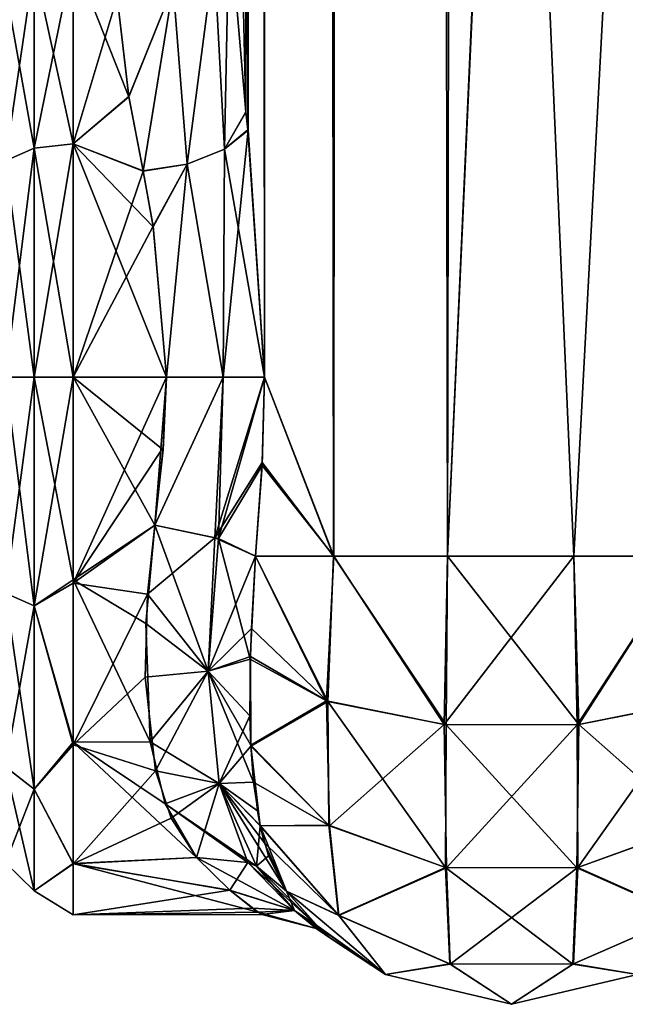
# Model space of a CAD drawing. Extents: x -23 to 700, y -2000 to 0.
# Tile 80 of 196: x 645 to 672, y -2000 to -1956. Entities that reach past the tile are written whole.
import ezdxf

# ---------------------------------------------------------------- set-up
doc = ezdxf.new("R2010")
doc.units = 0
doc.header["$LTSCALE"] = 65.149826
for name, color, linetype in [('1005', 7, 'CONTINUOUS'), ('1006', 7, 'CONTINUOUS'), ('1017', 7, 'CONTINUOUS'), ('1018', 7, 'CONTINUOUS'), ('1020', 7, 'CONTINUOUS'), ('1021', 7, 'CONTINUOUS'), ('1022', 7, 'CONTINUOUS'), ('1025', 7, 'CONTINUOUS'), ('1026', 7, 'CONTINUOUS'), ('1055', 7, 'CONTINUOUS'), ('1056', 7, 'CONTINUOUS'), ('1057', 7, 'CONTINUOUS'), ('1058', 7, 'CONTINUOUS'), ('1059', 7, 'CONTINUOUS'), ('1063', 7, 'CONTINUOUS'), ('1064', 7, 'CONTINUOUS')]:
    doc.layers.add(name, color=color, linetype=linetype)

msp = doc.modelspace()

# ---------------------------------------------------------------- linework, layer by layer
at = {"layer": '1005', "linetype": 'CONTINUOUS'}
for points in [[(654.55, -83.45, 53.5), (654.45, -1928.15, 53.5), (655.202, -1960.168, 57.769), (654.55, -83.45, 53.5)], [(655.292, -1960.973, 58.011), (656.024, -1972, 59.571), (654.55, -83.45, 53.5), (655.292, -1960.973, 58.011)], [(654.55, -83.45, 53.5), (656.024, -1972, 59.571), (656.2, -83.45, 59.707), (654.55, -83.45, 53.5)], [(655.202, -1960.168, 57.769), (655.292, -1960.973, 58.011), (654.55, -83.45, 53.5), (655.202, -1960.168, 57.769)], [(656.024, -1972, 59.571), (659.109, -1980, 63.235), (656.2, -83.45, 59.707), (656.024, -1972, 59.571)], [(656.2, -83.45, 59.707), (659.109, -1980, 63.235), (660.722, -83.45, 64.28), (656.2, -83.45, 59.707)], [(659.109, -1980, 63.235), (664.187, -1980, 65.691), (660.722, -83.45, 64.28), (659.109, -1980, 63.235)], [(664.187, -1980, 65.691), (667.05, -1916.55, 66), (660.722, -83.45, 64.28), (664.187, -1980, 65.691)], [(669.819, -1980, 65.666), (667.05, -1916.55, 66), (664.187, -1980, 65.691), (669.819, -1980, 65.666)], [(673.208, -1916.55, 64.321), (667.05, -1916.55, 66), (669.819, -1980, 65.666), (673.208, -1916.55, 64.321)], [(674.862, -1980, 63.178), (673.208, -1916.55, 64.321), (669.819, -1980, 65.666), (674.862, -1980, 63.178)], [(654.45, -1951.49, 53.502), (655.202, -1960.168, 57.769), (654.45, -1928.15, 53.5), (654.45, -1951.49, 53.502)], [(655.925, -1975.817, 59.39), (659.109, -1980, 63.235), (656.024, -1972, 59.571), (655.925, -1975.817, 59.39)], [(655.622, -1980, 58.785), (659.109, -1980, 63.235), (655.925, -1975.817, 59.39), (655.622, -1980, 58.785)]]:
    msp.add_3dface(points, dxfattribs=at)
at = {"layer": '1006', "linetype": 'CONTINUOUS'}
for points in [[(655.202, -1960.174, 8.229), (654.45, -1951.488, 12.5), (656.2, -83.45, 6.293), (655.202, -1960.174, 8.229)], [(655.293, -1960.98, 7.988), (655.202, -1960.174, 8.229), (656.2, -83.45, 6.293), (655.293, -1960.98, 7.988)], [(656.024, -1972, 6.429), (655.293, -1960.98, 7.988), (656.2, -83.45, 6.293), (656.024, -1972, 6.429)], [(659.122, -1980, 2.755), (656.024, -1972, 6.429), (656.2, -83.45, 6.293), (659.122, -1980, 2.755)], [(660.722, -83.45, 1.72), (659.122, -1980, 2.755), (656.2, -83.45, 6.293), (660.722, -83.45, 1.72)], [(664.196, -1980, 0.307), (659.122, -1980, 2.755), (660.722, -83.45, 1.72), (664.196, -1980, 0.307)], [(667.05, -83.45), (664.196, -1980, 0.307), (660.722, -83.45, 1.72), (667.05, -83.45)], [(667.05, -1916.55), (664.196, -1980, 0.307), (667.05, -83.45), (667.05, -1916.55)], [(669.822, -1980, 0.334), (664.196, -1980, 0.307), (667.05, -1916.55), (669.822, -1980, 0.334)], [(673.208, -1916.55, 1.679), (669.822, -1980, 0.334), (667.05, -1916.55), (673.208, -1916.55, 1.679)], [(674.859, -1980, 2.82), (669.822, -1980, 0.334), (673.208, -1916.55, 1.679), (674.859, -1980, 2.82)], [(655.919, -1975.946, 6.621), (656.024, -1972, 6.429), (659.122, -1980, 2.755), (655.919, -1975.946, 6.621)], [(655.622, -1980, 7.216), (655.919, -1975.946, 6.621), (659.122, -1980, 2.755), (655.622, -1980, 7.216)]]:
    msp.add_3dface(points, dxfattribs=at)
at = {"layer": '1017', "linetype": 'CONTINUOUS'}
for points in [[(651.507, -1975.252, 9.221), (651.13, -1978.62, 9.931), (647.5, -1972, 9), (651.507, -1975.252, 9.221)], [(647.5, -1972, 9), (651.13, -1978.62, 9.931), (647.5, -1981.056, 10.774), (647.5, -1972, 9)], [(651.653, -1972, 9), (651.507, -1975.252, 9.221), (647.5, -1972, 9), (651.653, -1972, 9)], [(647.5, -1972, 57), (647.5, -1981.204, 55.165), (651.653, -1972, 57), (647.5, -1972, 57)], [(651.653, -1972, 57), (647.5, -1981.204, 55.165), (651.512, -1975.153, 56.792), (651.653, -1972, 57)], [(647.5, -1981.204, 55.165), (651.13, -1978.62, 56.069), (651.512, -1975.153, 56.792), (647.5, -1981.204, 55.165)], [(650.814, -1981.695, 54.955), (651.13, -1978.62, 56.069), (647.5, -1981.204, 55.165), (650.814, -1981.695, 54.955)], [(651.13, -1978.62, 9.931), (650.734, -1982.998, 11.668), (647.5, -1981.056, 10.774), (651.13, -1978.62, 9.931)], [(650.734, -1982.998, 11.668), (650.935, -1988.283, 15.368), (647.5, -1981.056, 10.774), (650.734, -1982.998, 11.668)], [(647.5, -1981.056, 10.774), (650.935, -1988.283, 15.368), (647.5, -1988.302, 15.386), (647.5, -1981.056, 10.774)], [(647.5, -1988.425, 50.499), (650.814, -1981.695, 54.955), (647.5, -1981.204, 55.165), (647.5, -1988.425, 50.499)], [(650.709, -1985.399, 52.911), (650.814, -1981.695, 54.955), (647.5, -1988.425, 50.499), (650.709, -1985.399, 52.911)], [(651.172, -1989.581, 49.337), (650.709, -1985.399, 52.911), (647.5, -1988.425, 50.499), (651.172, -1989.581, 49.337)], [(650.935, -1988.283, 15.368), (651.604, -1991.055, 18.409), (647.5, -1988.302, 15.386), (650.935, -1988.283, 15.368)], [(651.604, -1991.055, 18.409), (652.993, -1993.453, 22.241), (647.5, -1988.302, 15.386), (651.604, -1991.055, 18.409)], [(647.5, -1988.302, 15.386), (652.993, -1993.453, 22.241), (647.5, -1993.721, 22.792), (647.5, -1988.302, 15.386)], [(647.5, -1993.73, 43.189), (651.172, -1989.581, 49.337), (647.5, -1988.425, 50.499), (647.5, -1993.73, 43.189)], [(651.864, -1991.695, 46.715), (651.172, -1989.581, 49.337), (647.5, -1993.73, 43.189), (651.864, -1991.695, 46.715)], [(652.993, -1993.453, 43.759), (651.864, -1991.695, 46.715), (647.5, -1993.73, 43.189), (652.993, -1993.453, 43.759)], [(654.482, -1994.905, 40.167), (652.993, -1993.453, 43.759), (647.5, -1993.73, 43.189), (654.482, -1994.905, 40.167)], [(652.993, -1993.453, 22.241), (654.502, -1994.922, 25.889), (647.5, -1993.721, 22.792), (652.993, -1993.453, 22.241)], [(654.502, -1994.922, 25.889), (655.747, -1995.884, 30.647), (647.5, -1993.721, 22.792), (654.502, -1994.922, 25.889)], [(647.5, -1993.721, 22.792), (655.747, -1995.884, 30.647), (647.5, -1996, 33.051), (647.5, -1993.721, 22.792)], [(647.5, -1996, 33.051), (654.482, -1994.905, 40.167), (647.5, -1993.73, 43.189), (647.5, -1996, 33.051)], [(655.498, -1995.707, 36.739), (654.482, -1994.905, 40.167), (647.5, -1996, 33.051), (655.498, -1995.707, 36.739)], [(655.905, -1995.994, 33.536), (655.498, -1995.707, 36.739), (647.5, -1996, 33.051), (655.905, -1995.994, 33.536)], [(655.747, -1995.884, 30.647), (655.905, -1995.994, 33.536), (647.5, -1996, 33.051), (655.747, -1995.884, 30.647)]]:
    msp.add_3dface(points, dxfattribs=at)
at = {"layer": '1018', "linetype": 'CONTINUOUS'}
for points in [[(647.5, -1953.229, 47.955), (647.5, -1961.595, 54.627), (649.45, -1955.024, 49.966), (647.5, -1953.229, 47.955)], [(647.5, -1961.598, 11.371), (647.5, -1953.231, 18.042), (649.972, -1959.488, 12.519), (647.5, -1961.598, 11.371)], [(649.972, -1959.488, 12.519), (647.5, -1953.231, 18.042), (649.45, -1955.024, 16.034), (649.972, -1959.488, 12.519)], [(649.45, -1955.024, 49.966), (647.5, -1961.595, 54.627), (649.97, -1959.482, 53.477), (649.45, -1955.024, 49.966)], [(649.97, -1959.482, 53.477), (647.5, -1961.595, 54.627), (650.612, -1962.813, 55.172), (649.97, -1959.482, 53.477)], [(650.61, -1962.798, 10.834), (647.5, -1961.598, 11.371), (649.972, -1959.488, 12.519), (650.61, -1962.798, 10.834)], [(647.5, -1961.595, 54.627), (647.5, -1972, 57), (650.612, -1962.813, 55.172), (647.5, -1961.595, 54.627)], [(651.653, -1972, 9), (647.5, -1972, 9), (647.5, -1961.598, 11.371), (651.653, -1972, 9)], [(651.653, -1972, 9), (647.5, -1961.598, 11.371), (651.069, -1965.293, 9.956), (651.653, -1972, 9)], [(651.069, -1965.293, 9.956), (647.5, -1961.598, 11.371), (650.61, -1962.798, 10.834), (651.069, -1965.293, 9.956)], [(650.612, -1962.813, 55.172), (647.5, -1972, 57), (651.064, -1965.26, 56.034), (650.612, -1962.813, 55.172)], [(647.5, -1972, 57), (651.653, -1972, 57), (651.064, -1965.26, 56.034), (647.5, -1972, 57)]]:
    msp.add_3dface(points, dxfattribs=at)
at = {"layer": '1020', "linetype": 'CONTINUOUS'}
for points in [[(655.622, -1980, 7.216), (658.79, -1986.461, 4.403), (655.396, -1984.599, 8.895), (655.622, -1980, 7.216)], [(655.622, -1980, 7.216), (659.122, -1980, 2.755), (658.79, -1986.461, 4.403), (655.622, -1980, 7.216)], [(659.122, -1980, 2.755), (664.044, -1987.513, 1.861), (658.79, -1986.461, 4.403), (659.122, -1980, 2.755)], [(659.122, -1980, 2.755), (664.196, -1980, 0.307), (664.044, -1987.513, 1.861), (659.122, -1980, 2.755)], [(664.196, -1980, 0.307), (669.822, -1980, 0.334), (664.044, -1987.513, 1.861), (664.196, -1980, 0.307)], [(669.822, -1980, 0.334), (669.973, -1987.521, 1.843), (664.044, -1987.513, 1.861), (669.822, -1980, 0.334)], [(669.822, -1980, 0.334), (674.859, -1980, 2.82), (669.973, -1987.521, 1.843), (669.822, -1980, 0.334)], [(674.859, -1980, 2.82), (675.245, -1986.482, 4.351), (669.973, -1987.521, 1.843), (674.859, -1980, 2.82)], [(658.79, -1986.461, 4.403), (655.419, -1988.427, 11.345), (655.396, -1984.599, 8.895), (658.79, -1986.461, 4.403)], [(658.933, -1992.03, 7.98), (655.419, -1988.427, 11.345), (658.79, -1986.461, 4.403), (658.933, -1992.03, 7.98)], [(664.044, -1987.513, 1.861), (658.933, -1992.03, 7.98), (658.79, -1986.461, 4.403), (664.044, -1987.513, 1.861)], [(675.245, -1986.482, 4.351), (669.998, -1993.898, 6.113), (669.973, -1987.521, 1.843), (675.245, -1986.482, 4.351)], [(675.203, -1992.008, 8.001), (669.998, -1993.898, 6.113), (675.245, -1986.482, 4.351), (675.203, -1992.008, 8.001)], [(664.147, -1993.906, 6.105), (658.933, -1992.03, 7.98), (664.044, -1987.513, 1.861), (664.147, -1993.906, 6.105)], [(669.973, -1987.521, 1.843), (664.147, -1993.906, 6.105), (664.044, -1987.513, 1.861), (669.973, -1987.521, 1.843)], [(669.998, -1993.898, 6.113), (664.147, -1993.906, 6.105), (669.973, -1987.521, 1.843), (669.998, -1993.898, 6.113)], [(655.419, -1988.427, 11.345), (658.933, -1992.03, 7.98), (655.54, -1990.086, 12.828), (655.419, -1988.427, 11.345)], [(658.933, -1992.03, 7.98), (655.83, -1992.018, 15.016), (655.54, -1990.086, 12.828), (658.933, -1992.03, 7.98)], [(655.83, -1992.018, 15.016), (659.347, -1996.03, 13.375), (656.017, -1992.782, 16.059), (655.83, -1992.018, 15.016)], [(659.347, -1996.03, 13.375), (655.83, -1992.018, 15.016), (658.933, -1992.03, 7.98), (659.347, -1996.03, 13.375)], [(664.147, -1993.906, 6.105), (659.347, -1996.03, 13.375), (658.933, -1992.03, 7.98), (664.147, -1993.906, 6.105)], [(675.203, -1992.008, 8.001), (674.773, -1996.015, 13.381), (669.998, -1993.898, 6.113), (675.203, -1992.008, 8.001)], [(656.017, -1992.782, 16.059), (659.347, -1996.03, 13.375), (657.009, -1994.945, 20), (656.017, -1992.782, 16.059)], [(664.314, -1998.204, 12.477), (659.347, -1996.03, 13.375), (664.147, -1993.906, 6.105), (664.314, -1998.204, 12.477)], [(669.998, -1993.898, 6.113), (664.314, -1998.204, 12.477), (664.147, -1993.906, 6.105), (669.998, -1993.898, 6.113)], [(669.811, -1998.198, 12.479), (664.314, -1998.204, 12.477), (669.998, -1993.898, 6.113), (669.811, -1998.198, 12.479)], [(674.773, -1996.015, 13.381), (669.811, -1998.198, 12.479), (669.998, -1993.898, 6.113), (674.773, -1996.015, 13.381)], [(657.009, -1994.945, 20), (659.347, -1996.03, 13.375), (661.429, -1998.665, 20), (657.009, -1994.945, 20)], [(659.347, -1996.03, 13.375), (664.314, -1998.204, 12.477), (661.429, -1998.665, 20), (659.347, -1996.03, 13.375)], [(669.811, -1998.198, 12.479), (674.773, -1996.015, 13.381), (672.671, -1998.665, 20), (669.811, -1998.198, 12.479)], [(661.429, -1998.665, 20), (664.314, -1998.204, 12.477), (667.05, -2000, 20), (661.429, -1998.665, 20)], [(664.314, -1998.204, 12.477), (669.811, -1998.198, 12.479), (667.05, -2000, 20), (664.314, -1998.204, 12.477)], [(667.05, -2000, 20), (669.811, -1998.198, 12.479), (672.671, -1998.665, 20), (667.05, -2000, 20)]]:
    msp.add_3dface(points, dxfattribs=at)
at = {"layer": '1021', "linetype": 'CONTINUOUS'}
for points in [[(657.009, -1994.945, 20), (661.429, -1998.665, 20), (658.437, -1996.559, 26.153), (657.009, -1994.945, 20)], [(657.009, -1994.945, 46), (658.359, -1996.484, 40.257), (661.429, -1998.665, 46), (657.009, -1994.945, 46)], [(659.039, -1997.095, 34.902), (661.429, -1998.665, 20), (658.359, -1996.484, 40.257), (659.039, -1997.095, 34.902)], [(658.359, -1996.484, 40.257), (661.429, -1998.665, 20), (661.429, -1998.665, 46), (658.359, -1996.484, 40.257)], [(658.437, -1996.559, 26.153), (661.429, -1998.665, 20), (658.977, -1997.043, 30.159), (658.437, -1996.559, 26.153)], [(658.977, -1997.043, 30.159), (661.429, -1998.665, 20), (659.039, -1997.095, 34.902), (658.977, -1997.043, 30.159)], [(661.429, -1998.665, 20), (667.05, -2000, 20), (661.429, -1998.665, 46), (661.429, -1998.665, 20)], [(661.429, -1998.665, 46), (667.05, -2000, 20), (667.05, -2000, 46), (661.429, -1998.665, 46)], [(667.05, -2000, 20), (672.671, -1998.665, 20), (667.05, -2000, 46), (667.05, -2000, 20)], [(667.05, -2000, 46), (672.671, -1998.665, 20), (672.671, -1998.665, 46), (667.05, -2000, 46)]]:
    msp.add_3dface(points, dxfattribs=at)
at = {"layer": '1022', "linetype": 'CONTINUOUS'}
for points in [[(658.854, -1986.482, 61.649), (655.622, -1980, 58.785), (655.453, -1983.219, 57.73), (658.854, -1986.482, 61.649)], [(659.109, -1980, 63.235), (655.622, -1980, 58.785), (658.854, -1986.482, 61.649), (659.109, -1980, 63.235)], [(664.126, -1987.521, 64.157), (659.109, -1980, 63.235), (658.854, -1986.482, 61.649), (664.126, -1987.521, 64.157)], [(664.187, -1980, 65.691), (659.109, -1980, 63.235), (664.126, -1987.521, 64.157), (664.187, -1980, 65.691)], [(670.056, -1987.513, 64.139), (664.187, -1980, 65.691), (664.126, -1987.521, 64.157), (670.056, -1987.513, 64.139)], [(669.819, -1980, 65.666), (664.187, -1980, 65.691), (670.056, -1987.513, 64.139), (669.819, -1980, 65.666)], [(674.862, -1980, 63.178), (669.819, -1980, 65.666), (670.056, -1987.513, 64.139), (674.862, -1980, 63.178)], [(675.309, -1986.46, 61.598), (674.862, -1980, 63.178), (670.056, -1987.513, 64.139), (675.309, -1986.46, 61.598)], [(655.4, -1984.469, 57.169), (658.854, -1986.482, 61.649), (655.453, -1983.219, 57.73), (655.4, -1984.469, 57.169)], [(655.422, -1988.48, 54.611), (655.4, -1984.469, 57.169), (655.378, -1987.125, 55.622), (655.422, -1988.48, 54.611)], [(658.854, -1986.482, 61.649), (655.4, -1984.469, 57.169), (655.422, -1988.48, 54.611), (658.854, -1986.482, 61.649)], [(658.897, -1992.008, 57.999), (658.854, -1986.482, 61.649), (655.422, -1988.48, 54.611), (658.897, -1992.008, 57.999)], [(664.126, -1987.521, 64.157), (658.854, -1986.482, 61.649), (664.102, -1993.898, 59.887), (664.126, -1987.521, 64.157)], [(664.102, -1993.898, 59.887), (658.854, -1986.482, 61.649), (658.897, -1992.008, 57.999), (664.102, -1993.898, 59.887)], [(675.309, -1986.46, 61.598), (670.056, -1987.513, 64.139), (675.167, -1992.029, 58.02), (675.309, -1986.46, 61.598)], [(669.953, -1993.906, 59.895), (664.126, -1987.521, 64.157), (664.102, -1993.898, 59.887), (669.953, -1993.906, 59.895)], [(670.056, -1987.513, 64.139), (664.126, -1987.521, 64.157), (669.953, -1993.906, 59.895), (670.056, -1987.513, 64.139)], [(675.167, -1992.029, 58.02), (670.056, -1987.513, 64.139), (669.953, -1993.906, 59.895), (675.167, -1992.029, 58.02)], [(658.897, -1992.008, 57.999), (655.422, -1988.48, 54.611), (655.832, -1992.027, 50.974), (658.897, -1992.008, 57.999)], [(655.832, -1992.027, 50.974), (655.422, -1988.48, 54.611), (655.71, -1991.37, 51.787), (655.832, -1992.027, 50.974)], [(659.327, -1996.015, 52.619), (658.897, -1992.008, 57.999), (655.832, -1992.027, 50.974), (659.327, -1996.015, 52.619)], [(657.009, -1994.945, 46), (659.327, -1996.015, 52.619), (655.832, -1992.027, 50.974), (657.009, -1994.945, 46)], [(657.009, -1994.945, 46), (655.832, -1992.027, 50.974), (656.204, -1993.376, 49.026), (657.009, -1994.945, 46)], [(664.102, -1993.898, 59.887), (658.897, -1992.008, 57.999), (659.327, -1996.015, 52.619), (664.102, -1993.898, 59.887)], [(675.167, -1992.029, 58.02), (669.953, -1993.906, 59.895), (674.753, -1996.03, 52.625), (675.167, -1992.029, 58.02)], [(664.289, -1998.198, 53.521), (664.102, -1993.898, 59.887), (659.327, -1996.015, 52.619), (664.289, -1998.198, 53.521)], [(669.953, -1993.906, 59.895), (664.102, -1993.898, 59.887), (669.786, -1998.204, 53.523), (669.953, -1993.906, 59.895)], [(669.786, -1998.204, 53.523), (664.102, -1993.898, 59.887), (664.289, -1998.198, 53.521), (669.786, -1998.204, 53.523)], [(674.753, -1996.03, 52.625), (669.953, -1993.906, 59.895), (669.786, -1998.204, 53.523), (674.753, -1996.03, 52.625)], [(657.009, -1994.945, 46), (661.429, -1998.665, 46), (659.327, -1996.015, 52.619), (657.009, -1994.945, 46)], [(661.429, -1998.665, 46), (664.289, -1998.198, 53.521), (659.327, -1996.015, 52.619), (661.429, -1998.665, 46)], [(672.671, -1998.665, 46), (674.753, -1996.03, 52.625), (669.786, -1998.204, 53.523), (672.671, -1998.665, 46)], [(661.429, -1998.665, 46), (667.05, -2000, 46), (664.289, -1998.198, 53.521), (661.429, -1998.665, 46)], [(667.05, -2000, 46), (669.786, -1998.204, 53.523), (664.289, -1998.198, 53.521), (667.05, -2000, 46)], [(667.05, -2000, 46), (672.671, -1998.665, 46), (669.786, -1998.204, 53.523), (667.05, -2000, 46)]]:
    msp.add_3dface(points, dxfattribs=at)
at = {"layer": '1025', "linetype": 'CONTINUOUS'}
for points in [[(647.5, -1961.595, 54.627), (647.5, -1953.229, 47.955), (645.751, -1961.79, 54.202), (647.5, -1961.595, 54.627)], [(647.5, -1953.229, 47.955), (645.751, -1953.602, 47.672), (645.751, -1961.79, 54.202), (647.5, -1953.229, 47.955)], [(647.5, -1953.231, 18.042), (647.5, -1961.598, 11.371), (645.751, -1953.602, 18.328), (647.5, -1953.231, 18.042)], [(645.751, -1961.79, 11.798), (644.469, -1954.605, 19.128), (645.751, -1953.602, 18.328), (645.751, -1961.79, 11.798)], [(644.469, -1954.605, 46.872), (644.469, -1962.346, 53.046), (645.751, -1953.602, 47.672), (644.469, -1954.605, 46.872)], [(645.751, -1953.602, 47.672), (644.469, -1962.346, 53.046), (645.751, -1961.79, 54.202), (645.751, -1953.602, 47.672)], [(647.5, -1961.598, 11.371), (645.751, -1961.79, 11.798), (645.751, -1953.602, 18.328), (647.5, -1961.598, 11.371)], [(644.469, -1962.346, 12.954), (644.469, -1954.605, 19.128), (645.751, -1961.79, 11.798), (644.469, -1962.346, 12.954)], [(644.469, -1972, 55.25), (645.751, -1972, 56.532), (645.751, -1961.79, 54.202), (644.469, -1972, 55.25)], [(644.469, -1962.346, 53.046), (644.469, -1972, 55.25), (645.751, -1961.79, 54.202), (644.469, -1962.346, 53.046)], [(645.751, -1972, 9.468), (644.469, -1962.346, 12.954), (645.751, -1961.79, 11.798), (645.751, -1972, 9.468)], [(647.5, -1972, 57), (647.5, -1961.595, 54.627), (645.751, -1972, 56.532), (647.5, -1972, 57)], [(645.751, -1972, 56.532), (647.5, -1961.595, 54.627), (645.751, -1961.79, 54.202), (645.751, -1972, 56.532)], [(647.5, -1961.598, 11.371), (647.5, -1972, 9), (645.751, -1961.79, 11.798), (647.5, -1961.598, 11.371)], [(647.5, -1972, 9), (645.751, -1972, 9.468), (645.751, -1961.79, 11.798), (647.5, -1972, 9)], [(645.751, -1972, 9.468), (644.469, -1972, 10.75), (644.469, -1962.346, 12.954), (645.751, -1972, 9.468)]]:
    msp.add_3dface(points, dxfattribs=at)
at = {"layer": '1026', "linetype": 'CONTINUOUS'}
for points in [[(644.469, -1972, 55.25), (644.469, -1981.654, 53.046), (645.751, -1972, 56.532), (644.469, -1972, 55.25)], [(645.751, -1972, 56.532), (644.469, -1981.654, 53.046), (645.751, -1982.21, 54.202), (645.751, -1972, 56.532)], [(644.469, -1981.654, 12.954), (644.469, -1972, 10.75), (645.751, -1982.21, 11.798), (644.469, -1981.654, 12.954)], [(645.751, -1982.21, 11.798), (644.469, -1972, 10.75), (645.751, -1972, 9.468), (645.751, -1982.21, 11.798)], [(647.5, -1972, 9), (647.5, -1981.056, 10.774), (645.751, -1972, 9.468), (647.5, -1972, 9)], [(647.5, -1981.056, 10.774), (645.751, -1982.21, 11.798), (645.751, -1972, 9.468), (647.5, -1981.056, 10.774)], [(647.5, -1981.204, 55.165), (647.5, -1972, 57), (645.751, -1982.21, 54.202), (647.5, -1981.204, 55.165)], [(647.5, -1972, 57), (645.751, -1972, 56.532), (645.751, -1982.21, 54.202), (647.5, -1972, 57)], [(647.5, -1981.056, 10.774), (647.5, -1988.302, 15.386), (645.751, -1982.21, 11.798), (647.5, -1981.056, 10.774)], [(647.5, -1988.425, 50.499), (647.5, -1981.204, 55.165), (645.751, -1982.21, 54.202), (647.5, -1988.425, 50.499)], [(644.469, -1981.654, 53.046), (644.469, -1989.395, 46.872), (645.751, -1982.21, 54.202), (644.469, -1981.654, 53.046)], [(644.469, -1989.395, 19.128), (644.469, -1981.654, 12.954), (645.751, -1990.398, 18.328), (644.469, -1989.395, 19.128)], [(645.751, -1990.398, 18.328), (644.469, -1981.654, 12.954), (645.751, -1982.21, 11.798), (645.751, -1990.398, 18.328)], [(645.751, -1982.21, 54.202), (644.469, -1989.395, 46.872), (645.751, -1990.398, 47.672), (645.751, -1982.21, 54.202)], [(647.5, -1988.302, 15.386), (645.751, -1990.398, 18.328), (645.751, -1982.21, 11.798), (647.5, -1988.302, 15.386)], [(647.5, -1988.425, 50.499), (645.751, -1982.21, 54.202), (645.751, -1990.398, 47.672), (647.5, -1988.425, 50.499)], [(647.5, -1988.302, 15.386), (647.5, -1993.721, 22.792), (645.751, -1990.398, 18.328), (647.5, -1988.302, 15.386)], [(647.5, -1993.73, 43.189), (647.5, -1988.425, 50.499), (645.751, -1990.398, 47.672), (647.5, -1993.73, 43.189)], [(644.469, -1989.395, 46.872), (644.469, -1993.692, 37.951), (645.751, -1990.398, 47.672), (644.469, -1989.395, 46.872)], [(644.469, -1993.692, 28.049), (644.469, -1989.395, 19.128), (645.751, -1994.942, 27.764), (644.469, -1993.692, 28.049)], [(645.751, -1994.942, 27.764), (644.469, -1989.395, 19.128), (645.751, -1990.398, 18.328), (645.751, -1994.942, 27.764)], [(645.751, -1990.398, 47.672), (644.469, -1993.692, 37.951), (645.751, -1994.942, 38.236), (645.751, -1990.398, 47.672)], [(647.5, -1993.721, 22.792), (645.751, -1994.942, 27.764), (645.751, -1990.398, 18.328), (647.5, -1993.721, 22.792)], [(647.5, -1993.73, 43.189), (645.751, -1990.398, 47.672), (645.751, -1994.942, 38.236), (647.5, -1993.73, 43.189)], [(644.469, -1993.692, 37.951), (644.469, -1993.692, 28.049), (645.751, -1994.942, 38.236), (644.469, -1993.692, 37.951)], [(645.751, -1994.942, 38.236), (644.469, -1993.692, 28.049), (645.751, -1994.942, 27.764), (645.751, -1994.942, 38.236)], [(647.5, -1993.721, 22.792), (647.5, -1996, 33.051), (645.751, -1994.942, 27.764), (647.5, -1993.721, 22.792)], [(647.5, -1996, 33.051), (647.5, -1993.73, 43.189), (645.751, -1994.942, 38.236), (647.5, -1996, 33.051)], [(647.5, -1996, 33.051), (645.751, -1994.942, 38.236), (645.751, -1994.942, 27.764), (647.5, -1996, 33.051)]]:
    msp.add_3dface(points, dxfattribs=at)
at = {"layer": '1055', "linetype": 'CONTINUOUS'}
for points in [[(651.13, -1978.62, 56.069), (650.814, -1981.695, 54.955), (653.813, -1979.18, 56.769), (651.13, -1978.62, 56.069)], [(653.813, -1979.18, 56.769), (650.814, -1981.695, 54.955), (653.516, -1985.127, 54.122), (653.813, -1979.18, 56.769)], [(655.622, -1980, 58.785), (653.813, -1979.18, 56.769), (653.516, -1985.127, 54.122), (655.622, -1980, 58.785)], [(655.453, -1983.219, 57.73), (655.622, -1980, 58.785), (653.516, -1985.127, 54.122), (655.453, -1983.219, 57.73)], [(650.814, -1981.695, 54.955), (650.709, -1985.399, 52.911), (653.516, -1985.127, 54.122), (650.814, -1981.695, 54.955)], [(655.4, -1984.469, 57.169), (655.453, -1983.219, 57.73), (653.516, -1985.127, 54.122), (655.4, -1984.469, 57.169)], [(655.378, -1987.125, 55.622), (655.4, -1984.469, 57.169), (653.516, -1985.127, 54.122), (655.378, -1987.125, 55.622)], [(650.709, -1985.399, 52.911), (651.172, -1989.581, 49.337), (653.516, -1985.127, 54.122), (650.709, -1985.399, 52.911)], [(651.172, -1989.581, 49.337), (654.006, -1990.149, 50.006), (653.516, -1985.127, 54.122), (651.172, -1989.581, 49.337)], [(654.006, -1990.149, 50.006), (655.378, -1987.125, 55.622), (653.516, -1985.127, 54.122), (654.006, -1990.149, 50.006)], [(655.422, -1988.48, 54.611), (655.378, -1987.125, 55.622), (654.006, -1990.149, 50.006), (655.422, -1988.48, 54.611)], [(655.71, -1991.37, 51.787), (655.422, -1988.48, 54.611), (654.006, -1990.149, 50.006), (655.71, -1991.37, 51.787)], [(651.172, -1989.581, 49.337), (651.864, -1991.695, 46.715), (654.006, -1990.149, 50.006), (651.172, -1989.581, 49.337)], [(651.864, -1991.695, 46.715), (652.993, -1993.453, 43.759), (654.006, -1990.149, 50.006), (651.864, -1991.695, 46.715)], [(652.993, -1993.453, 43.759), (655.287, -1993.669, 44.72), (654.006, -1990.149, 50.006), (652.993, -1993.453, 43.759)], [(655.832, -1992.027, 50.974), (655.71, -1991.37, 51.787), (654.006, -1990.149, 50.006), (655.832, -1992.027, 50.974)], [(655.666, -1993.832, 44.942), (655.832, -1992.027, 50.974), (654.006, -1990.149, 50.006), (655.666, -1993.832, 44.942)], [(655.287, -1993.669, 44.72), (655.666, -1993.832, 44.942), (654.006, -1990.149, 50.006), (655.287, -1993.669, 44.72)], [(656.204, -1993.376, 49.026), (655.832, -1992.027, 50.974), (655.666, -1993.832, 44.942), (656.204, -1993.376, 49.026)], [(657.009, -1994.945, 46), (656.204, -1993.376, 49.026), (655.666, -1993.832, 44.942), (657.009, -1994.945, 46)]]:
    msp.add_3dface(points, dxfattribs=at)
at = {"layer": '1056', "linetype": 'CONTINUOUS'}
for points in [[(652.993, -1993.453, 43.759), (654.482, -1994.905, 40.167), (655.287, -1993.669, 44.72), (652.993, -1993.453, 43.759)], [(654.502, -1994.922, 25.889), (652.993, -1993.453, 22.241), (657.36, -1995.811, 26.701), (654.502, -1994.922, 25.889)], [(652.993, -1993.453, 22.241), (655.287, -1993.669, 21.28), (657.36, -1995.811, 26.701), (652.993, -1993.453, 22.241)], [(654.482, -1994.905, 40.167), (657.361, -1995.812, 39.294), (655.287, -1993.669, 44.72), (654.482, -1994.905, 40.167)], [(655.287, -1993.669, 44.72), (657.361, -1995.812, 39.294), (655.666, -1993.832, 44.942), (655.287, -1993.669, 44.72)], [(655.665, -1993.832, 21.058), (658.437, -1996.559, 26.153), (655.287, -1993.669, 21.28), (655.665, -1993.832, 21.058)], [(655.287, -1993.669, 21.28), (658.437, -1996.559, 26.153), (657.36, -1995.811, 26.701), (655.287, -1993.669, 21.28)], [(657.009, -1994.945, 20), (658.437, -1996.559, 26.153), (655.665, -1993.832, 21.058), (657.009, -1994.945, 20)], [(657.361, -1995.812, 39.294), (657.009, -1994.945, 46), (655.666, -1993.832, 44.942), (657.361, -1995.812, 39.294)], [(654.482, -1994.905, 40.167), (655.498, -1995.707, 36.739), (657.361, -1995.812, 39.294), (654.482, -1994.905, 40.167)], [(655.747, -1995.884, 30.647), (654.502, -1994.922, 25.889), (657.36, -1995.811, 26.701), (655.747, -1995.884, 30.647)], [(658.359, -1996.484, 40.257), (657.009, -1994.945, 46), (657.361, -1995.812, 39.294), (658.359, -1996.484, 40.257)], [(655.498, -1995.707, 36.739), (655.905, -1995.994, 33.536), (657.361, -1995.812, 39.294), (655.498, -1995.707, 36.739)], [(655.747, -1995.884, 30.647), (657.36, -1995.811, 26.701), (658.331, -1996.623, 32.995), (655.747, -1995.884, 30.647)], [(655.905, -1995.994, 33.536), (655.747, -1995.884, 30.647), (658.331, -1996.623, 32.995), (655.905, -1995.994, 33.536)], [(655.905, -1995.994, 33.536), (658.331, -1996.623, 32.995), (657.361, -1995.812, 39.294), (655.905, -1995.994, 33.536)], [(658.437, -1996.559, 26.153), (658.977, -1997.043, 30.159), (657.36, -1995.811, 26.701), (658.437, -1996.559, 26.153)], [(657.36, -1995.811, 26.701), (658.977, -1997.043, 30.159), (658.331, -1996.623, 32.995), (657.36, -1995.811, 26.701)], [(659.039, -1997.095, 34.902), (658.359, -1996.484, 40.257), (657.361, -1995.812, 39.294), (659.039, -1997.095, 34.902)], [(658.331, -1996.623, 32.995), (659.039, -1997.095, 34.902), (657.361, -1995.812, 39.294), (658.331, -1996.623, 32.995)], [(658.977, -1997.043, 30.159), (659.039, -1997.095, 34.902), (658.331, -1996.623, 32.995), (658.977, -1997.043, 30.159)]]:
    msp.add_3dface(points, dxfattribs=at)
at = {"layer": '1057', "linetype": 'CONTINUOUS'}
for points in [[(650.734, -1982.998, 11.668), (651.13, -1978.62, 9.931), (653.515, -1985.126, 11.878), (650.734, -1982.998, 11.668)], [(651.13, -1978.62, 9.931), (653.973, -1979.21, 9.197), (653.515, -1985.126, 11.878), (651.13, -1978.62, 9.931)], [(653.973, -1979.21, 9.197), (655.396, -1984.599, 8.895), (653.515, -1985.126, 11.878), (653.973, -1979.21, 9.197)], [(655.622, -1980, 7.216), (655.396, -1984.599, 8.895), (653.973, -1979.21, 9.197), (655.622, -1980, 7.216)], [(650.935, -1988.283, 15.368), (650.734, -1982.998, 11.668), (653.515, -1985.126, 11.878), (650.935, -1988.283, 15.368)], [(655.396, -1984.599, 8.895), (655.419, -1988.427, 11.345), (653.515, -1985.126, 11.878), (655.396, -1984.599, 8.895)], [(650.935, -1988.283, 15.368), (653.515, -1985.126, 11.878), (654.006, -1990.149, 15.994), (650.935, -1988.283, 15.368)], [(655.419, -1988.427, 11.345), (655.54, -1990.086, 12.828), (653.515, -1985.126, 11.878), (655.419, -1988.427, 11.345)], [(653.515, -1985.126, 11.878), (655.54, -1990.086, 12.828), (654.006, -1990.149, 15.994), (653.515, -1985.126, 11.878)], [(651.604, -1991.055, 18.409), (650.935, -1988.283, 15.368), (654.006, -1990.149, 15.994), (651.604, -1991.055, 18.409)], [(651.604, -1991.055, 18.409), (654.006, -1990.149, 15.994), (655.665, -1993.832, 21.058), (651.604, -1991.055, 18.409)], [(655.54, -1990.086, 12.828), (655.83, -1992.018, 15.016), (654.006, -1990.149, 15.994), (655.54, -1990.086, 12.828)], [(655.83, -1992.018, 15.016), (656.017, -1992.782, 16.059), (654.006, -1990.149, 15.994), (655.83, -1992.018, 15.016)], [(656.017, -1992.782, 16.059), (657.009, -1994.945, 20), (654.006, -1990.149, 15.994), (656.017, -1992.782, 16.059)], [(654.006, -1990.149, 15.994), (657.009, -1994.945, 20), (655.665, -1993.832, 21.058), (654.006, -1990.149, 15.994)], [(652.993, -1993.453, 22.241), (651.604, -1991.055, 18.409), (655.287, -1993.669, 21.28), (652.993, -1993.453, 22.241)], [(651.604, -1991.055, 18.409), (655.665, -1993.832, 21.058), (655.287, -1993.669, 21.28), (651.604, -1991.055, 18.409)]]:
    msp.add_3dface(points, dxfattribs=at)
at = {"layer": '1058', "linetype": 'CONTINUOUS'}
for points in [[(651.13, -1978.62, 9.931), (651.507, -1975.252, 9.221), (651.653, -1972, 9), (651.13, -1978.62, 9.931)], [(651.13, -1978.62, 9.931), (651.653, -1972, 9), (654.187, -1972, 8.309), (651.13, -1978.62, 9.931)], [(651.13, -1978.62, 9.931), (654.187, -1972, 8.309), (653.973, -1979.21, 9.197), (651.13, -1978.62, 9.931)], [(656.024, -1972, 6.429), (655.919, -1975.946, 6.621), (653.973, -1979.21, 9.197), (656.024, -1972, 6.429)], [(654.187, -1972, 8.309), (656.024, -1972, 6.429), (653.973, -1979.21, 9.197), (654.187, -1972, 8.309)], [(655.919, -1975.946, 6.621), (655.622, -1980, 7.216), (653.973, -1979.21, 9.197), (655.919, -1975.946, 6.621)]]:
    msp.add_3dface(points, dxfattribs=at)
at = {"layer": '1059', "linetype": 'CONTINUOUS'}
for points in [[(653.78, -1953.256, 14.267), (654.45, -1951.488, 12.5), (654.243, -1961.824, 9.53), (653.78, -1953.256, 14.267)], [(654.45, -1951.488, 12.5), (655.202, -1960.174, 8.229), (654.243, -1961.824, 9.53), (654.45, -1951.488, 12.5)], [(651.95, -1954.551, 15.561), (653.78, -1953.256, 14.267), (652.581, -1962.495, 10.524), (651.95, -1954.551, 15.561)], [(652.581, -1962.495, 10.524), (653.78, -1953.256, 14.267), (654.243, -1961.824, 9.53), (652.581, -1962.495, 10.524)], [(649.972, -1959.488, 12.519), (649.45, -1955.024, 16.034), (651.95, -1954.551, 15.561), (649.972, -1959.488, 12.519)], [(650.61, -1962.798, 10.834), (649.972, -1959.488, 12.519), (651.95, -1954.551, 15.561), (650.61, -1962.798, 10.834)], [(650.61, -1962.798, 10.834), (651.95, -1954.551, 15.561), (652.581, -1962.495, 10.524), (650.61, -1962.798, 10.834)], [(655.202, -1960.174, 8.229), (655.293, -1960.98, 7.988), (654.243, -1961.824, 9.53), (655.202, -1960.174, 8.229)], [(655.293, -1960.98, 7.988), (656.024, -1972, 6.429), (654.187, -1972, 8.309), (655.293, -1960.98, 7.988)], [(654.243, -1961.824, 9.53), (655.293, -1960.98, 7.988), (654.187, -1972, 8.309), (654.243, -1961.824, 9.53)], [(652.581, -1962.495, 10.524), (654.243, -1961.824, 9.53), (654.187, -1972, 8.309), (652.581, -1962.495, 10.524)], [(651.069, -1965.293, 9.956), (650.61, -1962.798, 10.834), (652.581, -1962.495, 10.524), (651.069, -1965.293, 9.956)], [(651.653, -1972, 9), (651.069, -1965.293, 9.956), (652.581, -1962.495, 10.524), (651.653, -1972, 9)], [(651.653, -1972, 9), (652.581, -1962.495, 10.524), (654.187, -1972, 8.309), (651.653, -1972, 9)]]:
    msp.add_3dface(points, dxfattribs=at)
at = {"layer": '1063', "linetype": 'CONTINUOUS'}
for points in [[(654.243, -1961.825, 56.47), (654.45, -1951.49, 53.502), (653.78, -1953.256, 51.733), (654.243, -1961.825, 56.47)], [(655.202, -1960.168, 57.769), (654.45, -1951.49, 53.502), (654.243, -1961.825, 56.47), (655.202, -1960.168, 57.769)], [(651.95, -1954.551, 50.439), (652.582, -1962.495, 55.476), (653.78, -1953.256, 51.733), (651.95, -1954.551, 50.439)], [(652.582, -1962.495, 55.476), (654.243, -1961.825, 56.47), (653.78, -1953.256, 51.733), (652.582, -1962.495, 55.476)], [(649.45, -1955.024, 49.966), (649.97, -1959.482, 53.477), (651.95, -1954.551, 50.439), (649.45, -1955.024, 49.966)], [(649.97, -1959.482, 53.477), (650.612, -1962.813, 55.172), (651.95, -1954.551, 50.439), (649.97, -1959.482, 53.477)], [(650.612, -1962.813, 55.172), (652.582, -1962.495, 55.476), (651.95, -1954.551, 50.439), (650.612, -1962.813, 55.172)], [(655.292, -1960.973, 58.011), (655.202, -1960.168, 57.769), (654.243, -1961.825, 56.47), (655.292, -1960.973, 58.011)], [(656.024, -1972, 59.571), (655.292, -1960.973, 58.011), (654.243, -1961.825, 56.47), (656.024, -1972, 59.571)], [(652.582, -1962.495, 55.476), (654.188, -1972, 57.691), (654.243, -1961.825, 56.47), (652.582, -1962.495, 55.476)], [(654.188, -1972, 57.691), (656.024, -1972, 59.571), (654.243, -1961.825, 56.47), (654.188, -1972, 57.691)], [(650.612, -1962.813, 55.172), (651.064, -1965.26, 56.034), (652.582, -1962.495, 55.476), (650.612, -1962.813, 55.172)], [(651.064, -1965.26, 56.034), (651.653, -1972, 57), (652.582, -1962.495, 55.476), (651.064, -1965.26, 56.034)], [(651.653, -1972, 57), (654.188, -1972, 57.691), (652.582, -1962.495, 55.476), (651.653, -1972, 57)]]:
    msp.add_3dface(points, dxfattribs=at)
at = {"layer": '1064', "linetype": 'CONTINUOUS'}
for points in [[(651.13, -1978.62, 56.069), (651.653, -1972, 57), (651.512, -1975.153, 56.792), (651.13, -1978.62, 56.069)], [(651.653, -1972, 57), (651.13, -1978.62, 56.069), (654.188, -1972, 57.691), (651.653, -1972, 57)], [(651.13, -1978.62, 56.069), (653.813, -1979.18, 56.769), (654.188, -1972, 57.691), (651.13, -1978.62, 56.069)], [(655.925, -1975.817, 59.39), (656.024, -1972, 59.571), (653.813, -1979.18, 56.769), (655.925, -1975.817, 59.39)], [(653.813, -1979.18, 56.769), (656.024, -1972, 59.571), (654.188, -1972, 57.691), (653.813, -1979.18, 56.769)], [(655.622, -1980, 58.785), (655.925, -1975.817, 59.39), (653.813, -1979.18, 56.769), (655.622, -1980, 58.785)]]:
    msp.add_3dface(points, dxfattribs=at)

doc.saveas('drawing.dxf')
